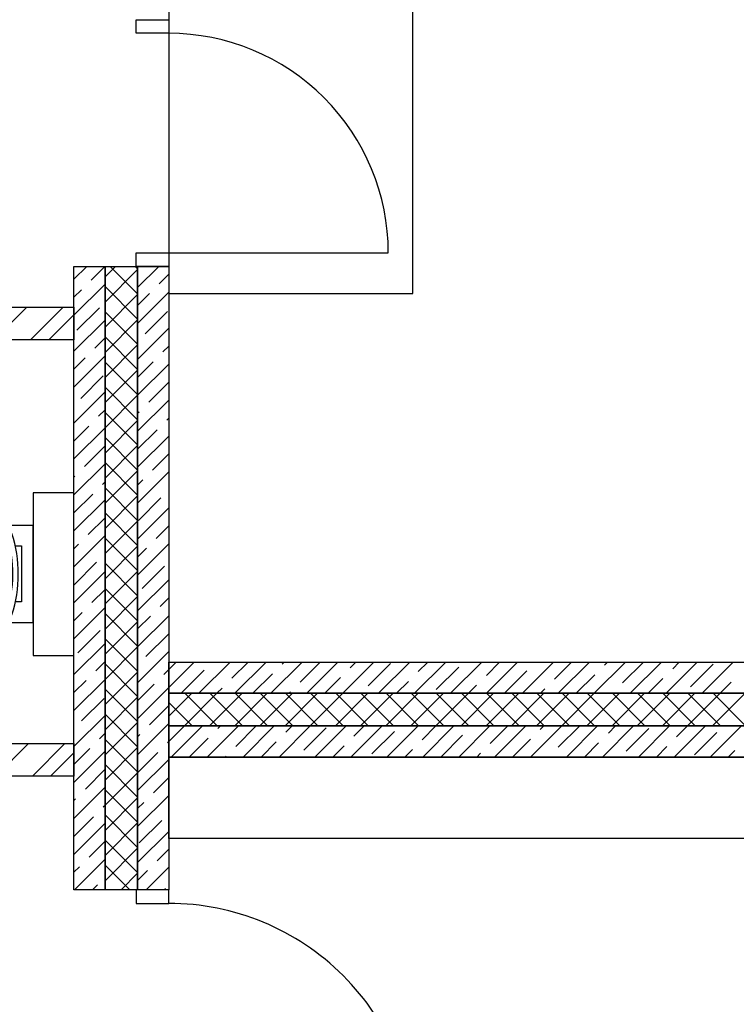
# Model space of a CAD drawing. Header units: millimetres. Extents: x 53645 to 137188, y 78097 to 135542.
# Tile 75 of 256: x 75551 to 78195, y 86591 to 90223. Entities that reach past the tile are written whole.
import ezdxf

# ---------------------------------------------------------------- set-up
doc = ezdxf.new("R2010")
doc.units = ezdxf.units.MM

# ---------------------------------------------------------------- blocks, each defined once
blk = doc.blocks.new('jy6r')
at = {"color": 0}
for p, q in [((64668.2, -13271.9), (64373.4, -13271.8)), ((64668.2, -13631.9), (64668.2, -13271.9)), ((64589.5, -13301.9), (64373.4, -13301.8)), ((64571.7, -13311.9), (64373.4, -13311.8)), ((64601.8, -13347.4), (64624.8, -13347.4)), ((64624.8, -13347.4), (64624.6, -13554.5)), ((64624.6, -13554.5), (64602.2, -13554.5)), ((64571.5, -13591.9), (64373.2, -13591.8)), ((64589.3, -13601.9), (64373.2, -13601.8)), ((64668.2, -13631.9), (64373.2, -13631.8))]:
    blk.add_line(p, q, dxfattribs=at)
for radius, end in [(465.2, 17.4853), (485.2, 17.979)]:
    blk.add_arc((64127.9, -13451.7), radius, 341.9643, end, dxfattribs=at)
at = {"color": 0, "lineweight": 9, "extrusion": (0, 0, -1)}
blk.add_ellipse((64373.3, -13451.8), major_axis=(-255.1, 0.1), ratio=0.705489, start_param=0, end_param=1.570796, dxfattribs=at)
at = {"color": 0, "lineweight": 9}
blk.add_ellipse((64373.3, -13451.8), major_axis=(-255.1, 0.1), ratio=0.705489, start_param=0, end_param=1.570796, dxfattribs=at)
for points, knots in [([(64373.2, -13601.8), (64354.8, -13601.8), (64335.5, -13600.2), (64306.5, -13595.1), (64296.9, -13592.9), (64277.9, -13587.6), (64268.5, -13584.4), (64250.4, -13577.3), (64241.7, -13573.2), (64225.2, -13564.4), (64217.3, -13559.6), (64202.9, -13549.4), (64196.2, -13543.9), (64184.2, -13532.7), (64178.9, -13526.9), (64164.8, -13509.3), (64158.3, -13497.2), (64149.9, -13473.8), (64148.1, -13462.5), (64148.1, -13440.9), (64149.9, -13429.5), (64158.3, -13406.1), (64164.9, -13394.1), (64178.9, -13376.5), (64184.3, -13370.7), (64196.3, -13359.5), (64203, -13354), (64217.5, -13343.8), (64225.3, -13339), (64241.8, -13330.2), (64250.6, -13326.2), (64268.6, -13319.1), (64278, -13315.9), (64297, -13310.6), (64306.7, -13308.5), (64335.7, -13303.3), (64355, -13301.8), (64373.4, -13301.8)], [-1.570796, -1.570796, -1.570796, -1.570796, -1.308997, -1.308997, -1.178097, -1.178097, -1.047198, -1.047198, -0.916298, -0.916298, -0.785398, -0.785398, -0.654498, -0.654498, -0.523599, -0.523599, -0.261799, -0.261799, 0, 0, 0.261799, 0.261799, 0.523599, 0.523599, 0.654498, 0.654498, 0.785398, 0.785398, 0.916298, 0.916298, 1.047198, 1.047198, 1.178097, 1.178097, 1.308997, 1.308997, 1.570796, 1.570796, 1.570796, 1.570796]), ([(64373.2, -13591.8), (64355.4, -13591.8), (64336.6, -13590.3), (64308.6, -13585.3), (64299.2, -13583.2), (64280.9, -13578), (64271.9, -13575), (64254.5, -13568.1), (64246.1, -13564.2), (64230.2, -13555.8), (64222.8, -13551.2), (64209, -13541.4), (64202.7, -13536.3), (64191.4, -13525.7), (64186.4, -13520.3), (64177.7, -13509.4), (64174, -13503.8), (64167.9, -13492.9), (64165.4, -13487.5), (64161.6, -13476.9), (64160.3, -13471.7), (64158.5, -13461.5), (64158.1, -13456.5), (64158.1, -13446.8), (64158.5, -13441.9), (64160.3, -13431.7), (64161.6, -13426.5), (64165.4, -13415.9), (64167.9, -13410.5), (64174, -13399.5), (64177.7, -13394), (64186.4, -13383.1), (64191.4, -13377.6), (64202.8, -13367.1), (64209.1, -13362), (64222.9, -13352.3), (64230.3, -13347.7), (64246.2, -13339.2), (64254.6, -13335.4), (64272, -13328.5), (64281, -13325.5), (64299.4, -13320.4), (64308.7, -13318.2), (64336.8, -13313.3), (64355.5, -13311.8), (64373.4, -13311.8)], [-1.570796, -1.570796, -1.570796, -1.570796, -1.308997, -1.308997, -1.178097, -1.178097, -1.047198, -1.047198, -0.916298, -0.916298, -0.785398, -0.785398, -0.654498, -0.654498, -0.523599, -0.523599, -0.392699, -0.392699, -0.261799, -0.261799, -0.1309, -0.1309, 0, 0, 0.1309, 0.1309, 0.261799, 0.261799, 0.392699, 0.392699, 0.523599, 0.523599, 0.654498, 0.654498, 0.785398, 0.785398, 0.916298, 0.916298, 1.047198, 1.047198, 1.178097, 1.178097, 1.308997, 1.308997, 1.570796, 1.570796, 1.570796, 1.570796])]:
    blk.add_open_spline(points, degree=3, knots=knots, dxfattribs=at)
blk = doc.blocks.new('*U47')
at = {"color": 0, "linetype": 'ByBlock', "ltscale": 10}
blk.add_lwpolyline([(-960, 0), (-960, 910, -0.414214), (-50, 0)], format="xyb", dxfattribs=at)
at = {"color": 0}
for points in [[(-1010, 0), (-960, 0), (-960, -120.6), (-1010, -120.6)], [(-50, 0), (0, 0), (0, -120.6), (-50, -120.6)]]:
    blk.add_lwpolyline(points, close=True, dxfattribs=at)
blk = doc.blocks.new('*U50')
at = {"color": 0}
for points in [[(-910, 0), (-860, 0), (-860, 120.6), (-910, 120.6)], [(-50, 0), (0, 0), (0, 120.6), (-50, 120.6)]]:
    blk.add_lwpolyline(points, close=True, dxfattribs=at)
at = {"color": 0, "linetype": 'ByBlock', "ltscale": 10}
blk.add_lwpolyline([(-50, 0), (-50, -810, -0.414214), (-860, 0)], format="xyb", dxfattribs=at)
blk = doc.blocks.new('3432')
at = {"color": 0}
for points in [[(-2100, 5700.5), (-3000.5, 5700.5), (-3000.5, 4510), (-2100, 4510)], [(-3500.5, 3774.5), (-3500.5, 3174.5), (-3350.5, 3174.5), (-3350.5, 3774.5)], [(0, 2500), (-3000.1, 2500), (-3000.1, 2800), (0, 2800)]]:
    blk.add_lwpolyline(points, close=True, dxfattribs=at)
for points in [[(-3350.5, 4562.3), (-3302.7, 4610)], [(-3350.5, 2310), (-3350.5, 4610)], [(-3350.5, 4610), (-3235.5, 4610)], [(-3287.1, 4559.3), (-3236.4, 4610)], [(-3235.5, 4571.2), (-3196.6, 4610)], [(-3235.5, 2310), (-3235.5, 4610)], [(-3235.5, 4610), (-3115.5, 4610)], [(-3235.5, 4610), (-3235.5, 2310)], [(-3235.5, 4478.4), (-3115.5, 4598.4)], [(-3115.5, 4508.4), (-3217.1, 4610)], [(-3115.5, 4601.2), (-3124.3, 4610)], [(-3115.5, 4532.1), (-3037.5, 4610)], [(-3115.5, 2310), (-3115.5, 4610)], [(-3115.5, 4610), (-3000.5, 4610)], [(-3115.5, 4610), (-3115.5, 2310)], [(-3035.8, 4545.4), (-3000.5, 4580.8)], [(-3000.5, 4610), (-3000.5, 2310)], [(-3350.5, 4429.7), (-3235.5, 4544.7)], [(-3350.5, 4496), (-3322.9, 4523.5)], [(-3115.5, 4415.6), (-3235.5, 4535.6)], [(-3235.5, 4385.6), (-3115.5, 4505.6)], [(-3115.5, 4399.5), (-3000.5, 4514.5)], [(-3115.5, 4465.8), (-3071.6, 4509.6)], [(-5150.5, 4459.5), (-3350.5, 4459.5)], [(-3644.8, 4339.5), (-3524.8, 4459.5)], [(-3510.1, 4339.5), (-3390.1, 4459.5)], [(-3442.7, 4339.5), (-3350.5, 4431.8)], [(-3350.5, 4459.5), (-3350.5, 4339.5)], [(-3339.5, 4374.4), (-3256.6, 4457.3)], [(-3115.5, 4322.7), (-3235.5, 4442.7)], [(-3088.2, 4360.5), (-3005.3, 4443.3)], [(-3350.5, 4297.1), (-3235.5, 4412.1)], [(-3235.5, 4292.8), (-3115.5, 4412.8)], [(-3115.5, 4266.9), (-3000.5, 4381.9)], [(-3350.5, 4339.5), (-5150.5, 4339.5)], [(-3273.2, 4308.1), (-3235.5, 4345.8)], [(-3115.5, 4229.9), (-3235.5, 4349.9)], [(-3235.5, 4200), (-3115.5, 4320)], [(-3021.9, 4294.2), (-3000.5, 4315.6)], [(-3350.5, 4164.5), (-3235.5, 4279.5)], [(-3350.5, 4230.8), (-3309, 4272.3)], [(-3115.5, 4137.1), (-3235.5, 4257.1)], [(-3115.5, 4200.6), (-3057.7, 4258.4)], [(-3235.5, 4107.2), (-3115.5, 4227.2)], [(-3115.5, 4134.4), (-3000.5, 4249.4)], [(-3325.5, 4123.1), (-3242.7, 4206)], [(-3074.3, 4109.2), (-3000.5, 4183.1)], [(-3350.5, 4031.9), (-3235.5, 4146.9)], [(-3115.5, 4044.3), (-3235.5, 4164.3)], [(-3235.5, 4014.4), (-3115.5, 4134.4)], [(-3115.5, 4001.8), (-3000.5, 4116.8)], [(-3259.2, 4056.9), (-3235.5, 4080.6)], [(-3115.5, 3951.5), (-3235.5, 4071.5)], [(-3115.5, 4068.1), (-3110.1, 4073.4)], [(-3235.5, 3921.5), (-3115.5, 4041.5)], [(-3008, 4042.9), (-3000.5, 4050.5)], [(-3350.5, 3965.6), (-3295, 4021.1)], [(-3350.5, 3899.4), (-3235.5, 4014.4)], [(-3115.5, 3935.5), (-3043.8, 4007.1)], [(-3115.5, 3858.7), (-3235.5, 3978.7)], [(-3115.5, 3869.2), (-3000.5, 3984.2)], [(-3311.6, 3871.9), (-3235.5, 3948.1)], [(-3235.5, 3828.7), (-3115.5, 3948.7)], [(-3060.4, 3858), (-3000.5, 3917.9)], [(-3350.5, 3766.8), (-3235.5, 3881.8)], [(-3115.5, 3765.9), (-3235.5, 3885.9)], [(-3235.5, 3735.9), (-3115.5, 3855.9)], [(-3115.5, 3736.6), (-3000.5, 3851.6)], [(-3350.5, 3833.1), (-3347.4, 3836.1)], [(-3245.3, 3805.6), (-3235.5, 3815.5)], [(-3115.5, 3802.9), (-3096.2, 3822.2)], [(-3115.5, 3673.1), (-3235.5, 3793.1)], [(-3350.5, 3700.5), (-3281.1, 3769.8)], [(-3350.5, 3634.2), (-3235.5, 3749.2)], [(-3235.5, 3643.1), (-3115.5, 3763.1)], [(-3112.7, 3673), (-3029.9, 3755.9)], [(-3115.5, 3604), (-3000.5, 3719)], [(-3297.7, 3620.7), (-3235.5, 3682.9)], [(-3115.5, 3580.3), (-3235.5, 3700.3)], [(-3235.5, 3550.3), (-3115.5, 3670.3)], [(-3046.4, 3606.7), (-3000.5, 3652.7)], [(-3350.5, 3501.6), (-3235.5, 3616.6)], [(-3115.5, 3487.5), (-3235.5, 3607.5)], [(-3350.5, 3567.9), (-3333.5, 3584.9)], [(-3235.5, 3457.5), (-3115.5, 3577.5)], [(-3115.5, 3471.4), (-3000.5, 3586.4)], [(-3115.5, 3537.7), (-3082.2, 3570.9)], [(-3350.1, 3435.7), (-3267.2, 3518.6)], [(-3115.5, 3394.7), (-3235.5, 3514.7)], [(-3098.8, 3421.8), (-3016, 3504.6)], [(-3350.5, 3369), (-3235.5, 3484)], [(-3235.5, 3364.7), (-3115.5, 3484.7)], [(-3115.5, 3338.9), (-3000.5, 3453.9)], [(-3283.8, 3369.4), (-3235.5, 3417.7)], [(-3115.5, 3301.9), (-3235.5, 3421.9)], [(-3235.5, 3271.9), (-3115.5, 3391.9)], [(-3032.5, 3355.5), (-3000.5, 3387.6)], [(-3350.5, 3236.4), (-3235.5, 3351.4)], [(-3350.5, 3302.7), (-3319.6, 3333.6)], [(-3115.5, 3209.1), (-3235.5, 3329.1)], [(-3115.5, 3206.3), (-3000.5, 3321.3)], [(-3115.5, 3272.6), (-3068.3, 3319.7)], [(-3235.5, 3179.1), (-3115.5, 3299.1)], [(-3336.1, 3184.5), (-3253.3, 3267.3)], [(-3115.5, 3116.2), (-3235.5, 3236.2)], [(-3084.9, 3170.5), (-3002, 3253.4)], [(-3350.5, 3103.9), (-3235.5, 3218.9)], [(-3235.5, 3086.3), (-3115.5, 3206.3)], [(-3115.5, 3073.7), (-3000.5, 3188.7)], [(-3269.9, 3118.2), (-3235.5, 3152.6)], [(-3115.5, 3023.4), (-3235.5, 3143.4)], [(-3000.1, 3056.5), (-2906.6, 3150)], [(-3000.1, 3122.8), (-2972.9, 3150)], [(-3000.1, 3150), (949.7, 3150)], [(-3000.1, 3035), (-3000.1, 3150)], [(-2889, 3035), (-2774, 3150)], [(-2767.4, 3090.3), (-2707.7, 3150)], [(-2756.4, 3035), (-2641.4, 3150)], [(-2623.8, 3035), (-2508.8, 3150)], [(-2582.4, 3142.7), (-2575.1, 3150)], [(-2516.1, 3076.4), (-2442.5, 3150)], [(-2491.2, 3035), (-2376.2, 3150)], [(-2358.7, 3035), (-2243.7, 3150)], [(-2331.2, 3128.8), (-2309.9, 3150)], [(-2264.9, 3062.5), (-2182, 3145.3)], [(-2226.1, 3035), (-2111.1, 3150)], [(-2093.5, 3035), (-1978.5, 3150)], [(-2079.9, 3114.9), (-2044.8, 3150)], [(-2013.6, 3048.6), (-1930.8, 3131.4)], [(-1960.9, 3035), (-1845.9, 3150)], [(-1828.7, 3100.9), (-1779.6, 3150)], [(-1828.3, 3035), (-1713.3, 3150)], [(-1695.7, 3035), (-1580.7, 3150)], [(-1577.4, 3087), (-1514.4, 3150)], [(-1563.2, 3035), (-1448.2, 3150)], [(-1430.6, 3035), (-1315.6, 3150)], [(-1392.5, 3139.4), (-1381.9, 3150)], [(-1326.2, 3073.1), (-1249.3, 3150)], [(-1298, 3035), (-1183, 3150)], [(-1165.4, 3035), (-1050.4, 3150)], [(-1141.2, 3125.5), (-1116.7, 3150)], [(-1074.9, 3059.2), (-992.1, 3142)], [(-1032.8, 3035), (-917.8, 3150)], [(-3235.5, 2993.5), (-3115.5, 3113.5)], [(-3018.6, 3104.2), (-3000.5, 3122.4)], [(-2952.3, 3038), (-2869.5, 3120.8)], [(-2690.1, 3035), (-2618.2, 3106.9)], [(-2424.9, 3035), (-2367, 3093)], [(-1762, 3035), (-1679.5, 3117.5)], [(-1496.9, 3035), (-1428.3, 3103.6)], [(-1231.7, 3035), (-1177, 3089.7)], [(-3350.5, 2971.3), (-3235.5, 3086.3)], [(-3350.5, 3037.6), (-3305.6, 3082.4)], [(-3115.5, 3007.4), (-3054.4, 3068.5)], [(-3115.5, 2941.1), (-3000.5, 3056.1)], [(-2822.7, 3035), (-2803.2, 3054.5)], [(-2159.8, 3035), (-2115.7, 3079.1)], [(-1894.6, 3035), (-1864.5, 3065.1)], [(-1629.4, 3035), (-1613.2, 3051.2)], [(-966.5, 3035), (-925.8, 3075.7)], [(-3322.2, 2933.2), (-3239.4, 3016.1)], [(-3115.5, 2930.6), (-3235.5, 3050.6)], [(-3235.5, 2900.7), (-3115.5, 3020.7)], [(-3000.1, 2950.4), (-2915.5, 3035)], [(-3000.1, 3035), (949.7, 3035)], [(-3000.1, 2915), (-3000.1, 3035)], [(949.7, 3035), (-3000.1, 3035)], [(-2942.7, 2915), (-2822.7, 3035)], [(-2821.4, 2915), (-2941.4, 3035)], [(-2849.9, 2915), (-2729.9, 3035)], [(-2728.6, 2915), (-2848.6, 3035)], [(-2757.1, 2915), (-2637.1, 3035)], [(-2635.8, 2915), (-2755.8, 3035)], [(-2664.3, 2915), (-2544.3, 3035)], [(-2543, 2915), (-2663, 3035)], [(-2571.5, 2915), (-2451.5, 3035)], [(-2450.2, 2915), (-2570.2, 3035)], [(-2557.5, 3035), (-2551.9, 3040.6)], [(-2478.7, 2915), (-2358.7, 3035)], [(-2357.4, 2915), (-2477.4, 3035)], [(-2385.8, 2915), (-2265.8, 3035)], [(-2264.6, 2915), (-2384.6, 3035)], [(-2293, 2915), (-2173, 3035)], [(-2171.7, 2915), (-2291.7, 3035)], [(-2200.2, 2915), (-2080.2, 3035)], [(-2078.9, 2915), (-2198.9, 3035)], [(-2107.4, 2915), (-1987.4, 3035)], [(-1986.1, 2915), (-2106.1, 3035)], [(-2014.6, 2915), (-1894.6, 3035)], [(-1893.3, 2915), (-2013.3, 3035)], [(-1921.8, 2915), (-1801.8, 3035)], [(-1800.5, 2915), (-1920.5, 3035)], [(-1829, 2915), (-1709, 3035)], [(-1707.7, 2915), (-1827.7, 3035)], [(-1736.2, 2915), (-1616.2, 3035)], [(-1614.9, 2915), (-1734.9, 3035)], [(-1643.4, 2915), (-1523.4, 3035)], [(-1522.1, 2915), (-1642.1, 3035)], [(-1550.6, 2915), (-1430.6, 3035)], [(-1429.3, 2915), (-1549.3, 3035)], [(-1457.8, 2915), (-1337.8, 3035)], [(-1336.5, 2915), (-1456.5, 3035)], [(-1365, 2915), (-1245, 3035)], [(-1364.3, 3035), (-1362, 3037.3)], [(-1243.7, 2915), (-1363.7, 3035)], [(-1272.2, 2915), (-1152.2, 3035)], [(-1150.9, 2915), (-1270.9, 3035)], [(-1179.3, 2915), (-1059.3, 3035)], [(-1058.1, 2915), (-1178.1, 3035)], [(-1086.5, 2915), (-966.5, 3035)], [(-965.2, 2915), (-1085.2, 3035)], [(-993.7, 2915), (-873.7, 3035)], [(-872.4, 2915), (-992.4, 3035)], [(-3071, 2919.3), (-3000.5, 2989.8)], [(-2914.2, 2915), (-3000.1, 3000.9)], [(-3350.5, 2838.7), (-3235.5, 2953.7)], [(-3115.5, 2837.8), (-3235.5, 2957.8)], [(-3235.5, 2807.9), (-3115.5, 2927.9)], [(-3115.5, 2808.5), (-3000.5, 2923.5)], [(-3000.1, 2857.6), (-2942.7, 2915)], [(-3000.1, 2915), (949.7, 2915)], [(-3000.1, 2800), (-3000.1, 2915)], [(949.7, 2915), (-3000.1, 2915)], [(-2991.4, 2800), (-2876.4, 2915)], [(-2858.8, 2800), (-2743.8, 2915)], [(-2819.7, 2905.4), (-2810.1, 2915)], [(-2753.4, 2839.1), (-2677.5, 2915)], [(-2726.2, 2800), (-2611.2, 2915)], [(-2593.7, 2800), (-2478.7, 2915)], [(-2568.5, 2891.5), (-2544.9, 2915)], [(-2502.2, 2825.2), (-2419.3, 2908)], [(-2461.1, 2800), (-2346.1, 2915)], [(-2328.5, 2800), (-2213.5, 2915)], [(-2317.2, 2877.5), (-2279.8, 2915)], [(-2195.9, 2800), (-2080.9, 2915)], [(-2066, 2863.6), (-2014.6, 2915)], [(-2063.3, 2800), (-1948.3, 2915)], [(-1930.7, 2800), (-1815.7, 2915)], [(-1814.8, 2849.7), (-1749.4, 2915)], [(-1798.2, 2800), (-1683.2, 2915)], [(-1665.6, 2800), (-1550.6, 2915)], [(-1629.8, 2902.1), (-1616.9, 2915)], [(-1563.5, 2835.8), (-1484.3, 2915)], [(-1533, 2800), (-1418, 2915)], [(-1400.4, 2800), (-1285.4, 2915)], [(-1378.6, 2888.1), (-1351.7, 2915)], [(-1267.8, 2800), (-1152.8, 2915)], [(-1135.2, 2800), (-1020.2, 2915)], [(-1127.3, 2874.2), (-1086.5, 2915)], [(-1002.7, 2800), (-887.7, 2915)], [(-3255.9, 2866.9), (-3235.5, 2887.4)], [(-3115.5, 2874.8), (-3106.8, 2883.5)], [(-2925.1, 2800), (-2855.5, 2869.6)], [(-2251, 2811.2), (-2168.1, 2894.1)], [(-1997, 2800), (-1916.8, 2880.2)], [(-1312.3, 2821.8), (-1229.4, 2904.7)], [(-1061, 2807.9), (-978.2, 2890.8)], [(-5150.5, 2849.5), (-3350.5, 2849.5)], [(-3638.4, 2729.5), (-3518.4, 2849.5)], [(-3503.7, 2729.5), (-3383.7, 2849.5)], [(-3350.5, 2849.5), (-3350.5, 2729.5)], [(-3115.5, 2745), (-3235.5, 2865)], [(-3235.5, 2715), (-3115.5, 2835)], [(-3004.7, 2853), (-3000.5, 2857.2)], [(-2659.9, 2800), (-2604.3, 2855.7)], [(-2394.8, 2800), (-2353, 2841.7)], [(-1731.9, 2800), (-1665.6, 2866.3)], [(-1466.7, 2800), (-1414.4, 2852.3)], [(-1201.5, 2800), (-1163.1, 2838.4)], [(-3436.3, 2729.5), (-3350.5, 2815.4)], [(-3350.5, 2772.4), (-3291.7, 2831.1)], [(-3350.5, 2706.1), (-3235.5, 2821.1)], [(-3115.5, 2742.2), (-3040.5, 2817.2)], [(949.7, 2800), (-3000.1, 2800)], [(-2792.5, 2800), (-2789.2, 2803.3)], [(-2129.6, 2800), (-2101.8, 2827.8)], [(-1864.4, 2800), (-1850.6, 2813.9)], [(-936.4, 2800), (-911.9, 2824.5)], [(-3115.5, 2652.2), (-3235.5, 2772.2)], [(-3115.5, 2675.9), (-3000.5, 2790.9)], [(-3350.5, 2729.5), (-5590.4, 2729.5)], [(-3308.3, 2682), (-3235.5, 2754.8)], [(-3235.5, 2622.2), (-3115.5, 2742.2)], [(-3057.1, 2668.1), (-3000.5, 2724.7)], [(-3350.5, 2573.5), (-3235.5, 2688.5)], [(-3115.5, 2559.4), (-3235.5, 2679.4)], [(-3115.5, 2543.4), (-3000.5, 2658.4)], [(-3350.5, 2639.8), (-3344.1, 2646.2)], [(-3242, 2615.7), (-3235.5, 2622.2)], [(-3235.5, 2529.4), (-3115.5, 2649.4)], [(-3115.5, 2609.7), (-3092.9, 2632.3)], [(-3350.5, 2507.2), (-3277.8, 2579.9)], [(-3115.5, 2466.6), (-3235.5, 2586.6)], [(-3350.5, 2440.9), (-3235.5, 2555.9)], [(-3235.5, 2436.6), (-3115.5, 2556.6)], [(-3109.4, 2483.1), (-3026.6, 2566)], [(-3115.5, 2410.8), (-3000.5, 2525.8)], [(-3294.4, 2430.7), (-3235.5, 2489.7)], [(-3115.5, 2373.8), (-3235.5, 2493.8)], [(-3235.5, 2343.8), (-3115.5, 2463.8)], [(-3043.1, 2416.8), (-3000.5, 2459.5)], [(-3348.8, 2310), (-3235.5, 2423.4)], [(-3144.5, 2310), (-3235.5, 2401)], [(-3350.5, 2374.7), (-3330.2, 2394.9)], [(-3176.5, 2310), (-3115.5, 2371)], [(-3115.5, 2344.5), (-3078.9, 2381)], [(-3083.7, 2310), (-3000.5, 2393.2)], [(-3282.5, 2310), (-3263.9, 2328.6)], [(-3235.5, 2310), (-3350.5, 2310)], [(-3115.5, 2310), (-3235.5, 2310)], [(-3000.5, 2310), (-3115.5, 2310)], [(-3017.4, 2310), (-3012.6, 2314.7)]]:
    blk.add_lwpolyline(points, dxfattribs=at)
at = {"color": 0, "xscale": -1}
for name, p, rotation in [('*U50', (-3000.5, 4609.8), 89.99999362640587), ('*U47', (-3000.5, 2310), 269.9999936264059)]:
    blk.add_blockref(name, p, dxfattribs=dict(at, rotation=rotation))
at = {"color": 0}
blk.add_blockref('jy6r', (-68168.7, 16926.5), dxfattribs=at)

msp = doc.modelspace()

# ---------------------------------------------------------------- block references
msp.add_blockref('3432', (79101.6, 84702.8))

doc.saveas('drawing.dxf')
